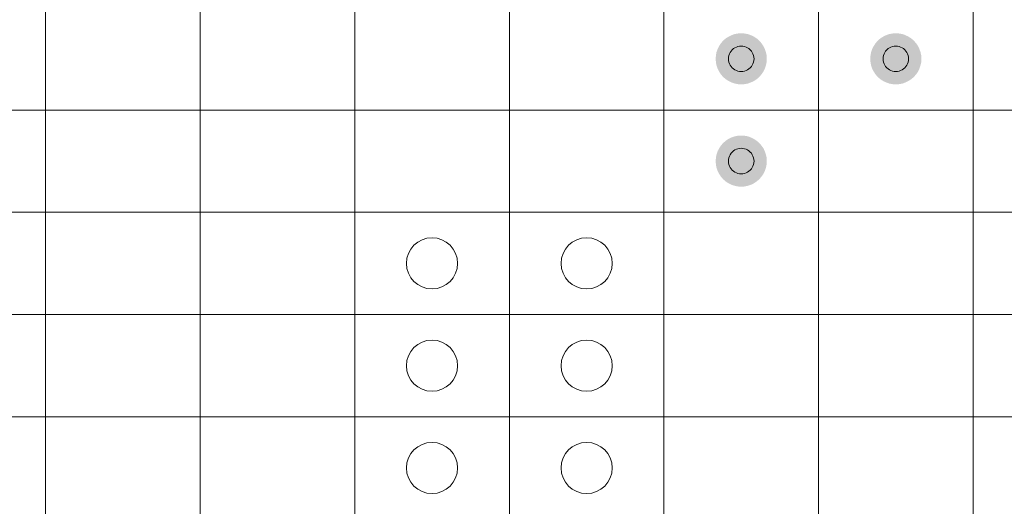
# Model space of a CAD drawing. Header units: millimetres. Extents: x 0 to 138, y 0 to 47.
# Tile 150 of 167: x 100.16 to 104.98, y 17.5 to 19.88. Entities that reach past the tile are written whole.
import ezdxf

# ---------------------------------------------------------------- set-up
doc = ezdxf.new("R2010")
doc.units = ezdxf.units.MM
doc.layers.add('PDF_Geomertry', color=7, linetype='Continuous')
doc.layers.add('PDF_Solid Fills', color=7, linetype='Continuous')

msp = doc.modelspace()

# ---------------------------------------------------------------- hatches: boundary and pattern name
at = {"layer": 'PDF_Solid Fills', "transparency": 33554559}
for points in [[(103.6906, 19.6905), (103.614, 19.7896), (103.6278, 19.7984)], [(103.6906, 19.6905), (103.6278, 19.7984), (103.6425, 19.8057)], [(103.6906, 19.6905), (103.6425, 19.8057), (103.6582, 19.8112)], [(103.6906, 19.6905), (103.6582, 19.8112), (103.6739, 19.8141)], [(103.6906, 19.6905), (103.6739, 19.8141), (103.6906, 19.8155)], [(103.6906, 19.6905), (103.6906, 19.8155), (103.7068, 19.8141)], [(103.6906, 19.6905), (103.7068, 19.8141), (103.7229, 19.8112)], [(103.6906, 19.6905), (103.7229, 19.8112), (103.7382, 19.8057)], [(103.6906, 19.6905), (103.7382, 19.8057), (103.753, 19.7984)], [(103.6906, 19.6905), (103.753, 19.7984), (103.7667, 19.7896)], [(104.4469, 19.6905), (104.3704, 19.7896), (104.3841, 19.7984)], [(104.4469, 19.6905), (104.3841, 19.7984), (104.3988, 19.8057)], [(104.4469, 19.6905), (104.3988, 19.8057), (104.4145, 19.8112)], [(104.4469, 19.6905), (104.4145, 19.8112), (104.4302, 19.8141)], [(104.4469, 19.6905), (104.4302, 19.8141), (104.4469, 19.8155)], [(104.4469, 19.6905), (104.4469, 19.8155), (104.4632, 19.8141)], [(104.4469, 19.6905), (104.4632, 19.8141), (104.4793, 19.8112)], [(104.4469, 19.6905), (104.4793, 19.8112), (104.4946, 19.8057)], [(104.4469, 19.6905), (104.4946, 19.8057), (104.5093, 19.7984)], [(104.4469, 19.6905), (104.5093, 19.7984), (104.523, 19.7896)], [(103.6906, 19.6905), (103.5748, 19.738), (103.5823, 19.7527)], [(103.6906, 19.6905), (103.5823, 19.7527), (103.5911, 19.7664)], [(103.6906, 19.6905), (103.5911, 19.7664), (103.6019, 19.7788)], [(103.6906, 19.6905), (103.6019, 19.7788), (103.614, 19.7896)], [(103.6906, 19.6905), (103.7667, 19.7896), (103.7788, 19.7788)], [(103.6906, 19.6905), (103.7788, 19.7788), (103.7896, 19.7664)], [(103.6906, 19.6905), (103.7896, 19.7664), (103.7991, 19.7527)], [(103.6906, 19.6905), (103.7991, 19.7527), (103.8059, 19.738)], [(104.4469, 19.6905), (104.3311, 19.738), (104.3386, 19.7527)], [(104.4469, 19.6905), (104.3386, 19.7527), (104.3474, 19.7664)], [(104.4469, 19.6905), (104.3474, 19.7664), (104.3582, 19.7788)], [(104.4469, 19.6905), (104.3582, 19.7788), (104.3704, 19.7896)], [(104.4469, 19.6905), (104.523, 19.7896), (104.5352, 19.7788)], [(104.4469, 19.6905), (104.5352, 19.7788), (104.546, 19.7664)], [(104.4469, 19.6905), (104.546, 19.7664), (104.5554, 19.7527)], [(104.4469, 19.6905), (104.5554, 19.7527), (104.5623, 19.738)], [(103.6906, 19.6905), (103.5656, 19.6905), (103.5666, 19.7066)], [(103.6906, 19.6905), (103.5666, 19.7066), (103.5695, 19.7229)], [(103.6906, 19.6905), (103.5695, 19.7229), (103.5748, 19.738)], [(103.6906, 19.6905), (103.8059, 19.738), (103.8112, 19.7229)], [(103.6906, 19.6905), (103.8112, 19.7229), (103.8148, 19.7066)], [(103.6906, 19.6905), (103.8148, 19.7066), (103.8157, 19.6905)], [(104.4469, 19.6905), (104.3219, 19.6905), (104.3229, 19.7066)], [(104.4469, 19.6905), (104.3229, 19.7066), (104.3258, 19.7229)], [(104.4469, 19.6905), (104.3258, 19.7229), (104.3311, 19.738)], [(104.4469, 19.6905), (104.5623, 19.738), (104.5675, 19.7229)], [(104.4469, 19.6905), (104.5675, 19.7229), (104.5711, 19.7066)], [(104.4469, 19.6905), (104.5711, 19.7066), (104.5721, 19.6905)], [(103.6906, 19.6905), (103.5666, 19.6738), (103.5656, 19.6905)], [(103.6906, 19.6905), (103.5695, 19.6581), (103.5666, 19.6738)], [(103.6906, 19.6905), (103.5748, 19.6425), (103.5695, 19.6581)], [(103.6906, 19.6905), (103.5823, 19.6277), (103.5748, 19.6425)], [(103.6906, 19.6905), (103.5911, 19.614), (103.5823, 19.6277)], [(103.6906, 19.6905), (103.6019, 19.6016), (103.5911, 19.614)], [(103.6906, 19.6905), (103.614, 19.5909), (103.6019, 19.6016)], [(103.6906, 19.6905), (103.6278, 19.582), (103.614, 19.5909)], [(103.6906, 19.6905), (103.6425, 19.5748), (103.6278, 19.582)], [(103.6906, 19.6905), (103.6582, 19.5693), (103.6425, 19.5748)], [(103.6906, 19.6905), (103.6739, 19.5663), (103.6582, 19.5693)], [(103.6906, 19.6905), (103.6906, 19.565), (103.6739, 19.5663)], [(103.6906, 19.6905), (103.7068, 19.5663), (103.6906, 19.565)], [(103.6906, 19.6905), (103.7229, 19.5693), (103.7068, 19.5663)], [(103.6906, 19.6905), (103.7382, 19.5748), (103.7229, 19.5693)], [(103.6906, 19.6905), (103.753, 19.582), (103.7382, 19.5748)], [(103.6906, 19.6905), (103.7667, 19.5909), (103.753, 19.582)], [(103.6906, 19.6905), (103.7788, 19.6016), (103.7667, 19.5909)], [(103.6906, 19.6905), (103.7896, 19.614), (103.7788, 19.6016)], [(103.6906, 19.6905), (103.7991, 19.6277), (103.7896, 19.614)], [(103.6906, 19.6905), (103.8059, 19.6425), (103.7991, 19.6277)], [(103.6906, 19.6905), (103.8112, 19.6581), (103.8059, 19.6425)], [(103.6906, 19.6905), (103.8148, 19.6738), (103.8112, 19.6581)], [(103.6906, 19.6905), (103.8157, 19.6905), (103.8148, 19.6738)], [(104.4469, 19.6905), (104.3229, 19.6738), (104.3219, 19.6905)], [(104.4469, 19.6905), (104.3258, 19.6581), (104.3229, 19.6738)], [(104.4469, 19.6905), (104.3311, 19.6425), (104.3258, 19.6581)], [(104.4469, 19.6905), (104.3386, 19.6277), (104.3311, 19.6425)], [(104.4469, 19.6905), (104.3474, 19.614), (104.3386, 19.6277)], [(104.4469, 19.6905), (104.3582, 19.6016), (104.3474, 19.614)], [(104.4469, 19.6905), (104.3704, 19.5909), (104.3582, 19.6016)], [(104.4469, 19.6905), (104.3841, 19.582), (104.3704, 19.5909)], [(104.4469, 19.6905), (104.3988, 19.5748), (104.3841, 19.582)], [(104.4469, 19.6905), (104.4145, 19.5693), (104.3988, 19.5748)], [(104.4469, 19.6905), (104.4302, 19.5663), (104.4145, 19.5693)], [(104.4469, 19.6905), (104.4469, 19.565), (104.4302, 19.5663)], [(104.4469, 19.6905), (104.4632, 19.5663), (104.4469, 19.565)], [(104.4469, 19.6905), (104.4793, 19.5693), (104.4632, 19.5663)], [(104.4469, 19.6905), (104.4946, 19.5748), (104.4793, 19.5693)], [(104.4469, 19.6905), (104.5093, 19.582), (104.4946, 19.5748)], [(104.4469, 19.6905), (104.523, 19.5909), (104.5093, 19.582)], [(104.4469, 19.6905), (104.5352, 19.6016), (104.523, 19.5909)], [(104.4469, 19.6905), (104.546, 19.614), (104.5352, 19.6016)], [(104.4469, 19.6905), (104.5554, 19.6277), (104.546, 19.614)], [(104.4469, 19.6905), (104.5623, 19.6425), (104.5554, 19.6277)], [(104.4469, 19.6905), (104.5675, 19.6581), (104.5623, 19.6425)], [(104.4469, 19.6905), (104.5711, 19.6738), (104.5675, 19.6581)], [(104.4469, 19.6905), (104.5721, 19.6905), (104.5711, 19.6738)], [(103.6906, 19.1896), (103.5911, 19.2658), (103.6019, 19.2779)], [(103.6906, 19.1896), (103.6019, 19.2779), (103.614, 19.2887)], [(103.6906, 19.1896), (103.614, 19.2887), (103.6278, 19.2981)], [(103.6906, 19.1896), (103.6278, 19.2981), (103.6425, 19.3054)], [(103.6906, 19.1896), (103.6425, 19.3054), (103.6582, 19.3109)], [(103.6906, 19.1896), (103.6582, 19.3109), (103.6739, 19.3138)], [(103.6906, 19.1896), (103.6739, 19.3138), (103.6906, 19.3148)], [(103.6906, 19.1896), (103.6906, 19.3148), (103.7068, 19.3138)], [(103.6906, 19.1896), (103.7068, 19.3138), (103.7229, 19.3109)], [(103.6906, 19.1896), (103.7229, 19.3109), (103.7382, 19.3054)], [(103.6906, 19.1896), (103.7382, 19.3054), (103.753, 19.2981)], [(103.6906, 19.1896), (103.753, 19.2981), (103.7667, 19.2887)], [(103.6906, 19.1896), (103.7667, 19.2887), (103.7788, 19.2779)], [(103.6906, 19.1896), (103.7788, 19.2779), (103.7896, 19.2658)], [(103.6906, 19.1896), (103.5666, 19.2059), (103.5695, 19.222)], [(103.6906, 19.1896), (103.5695, 19.222), (103.5748, 19.2377)], [(103.6906, 19.1896), (103.5748, 19.2377), (103.5823, 19.2524)], [(103.6906, 19.1896), (103.5823, 19.2524), (103.5911, 19.2658)], [(103.6906, 19.1896), (103.7896, 19.2658), (103.7991, 19.2524)], [(103.6906, 19.1896), (103.7991, 19.2524), (103.8059, 19.2377)], [(103.6906, 19.1896), (103.8059, 19.2377), (103.8112, 19.222)], [(103.6906, 19.1896), (103.8112, 19.222), (103.8148, 19.2059)], [(103.6906, 19.1896), (103.5656, 19.1896), (103.5666, 19.2059)], [(103.6906, 19.1896), (103.5666, 19.1735), (103.5656, 19.1896)], [(103.6906, 19.1896), (103.5695, 19.1573), (103.5666, 19.1735)], [(103.6906, 19.1896), (103.5748, 19.1416), (103.5695, 19.1573)], [(103.6906, 19.1896), (103.5823, 19.1274), (103.5748, 19.1416)], [(103.6906, 19.1896), (103.5911, 19.1137), (103.5823, 19.1274)], [(103.6906, 19.1896), (103.6019, 19.1013), (103.5911, 19.1137)], [(103.6906, 19.1896), (103.614, 19.0906), (103.6019, 19.1013)], [(103.6906, 19.1896), (103.6278, 19.0813), (103.614, 19.0906)], [(103.6906, 19.1896), (103.6425, 19.0739), (103.6278, 19.0813)], [(103.6906, 19.1896), (103.6582, 19.069), (103.6425, 19.0739)], [(103.6906, 19.1896), (103.6739, 19.0656), (103.6582, 19.069)], [(103.6906, 19.1896), (103.6906, 19.0647), (103.6739, 19.0656)], [(103.6906, 19.1896), (103.8148, 19.2059), (103.8157, 19.1896)], [(103.6906, 19.1896), (103.7068, 19.0656), (103.6906, 19.0647)], [(103.6906, 19.1896), (103.7229, 19.069), (103.7068, 19.0656)], [(103.6906, 19.1896), (103.7382, 19.0739), (103.7229, 19.069)], [(103.6906, 19.1896), (103.753, 19.0813), (103.7382, 19.0739)], [(103.6906, 19.1896), (103.7667, 19.0906), (103.753, 19.0813)], [(103.6906, 19.1896), (103.7788, 19.1013), (103.7667, 19.0906)], [(103.6906, 19.1896), (103.7896, 19.1137), (103.7788, 19.1013)], [(103.6906, 19.1896), (103.7991, 19.1274), (103.7896, 19.1137)], [(103.6906, 19.1896), (103.8059, 19.1416), (103.7991, 19.1274)], [(103.6906, 19.1896), (103.8112, 19.1573), (103.8059, 19.1416)], [(103.6906, 19.1896), (103.8148, 19.1735), (103.8112, 19.1573)], [(103.6906, 19.1896), (103.8157, 19.1896), (103.8148, 19.1735)]]:
    msp.add_hatch(color=256, dxfattribs=at).paths.add_polyline_path(points)

# ---------------------------------------------------------------- linework, layer by layer
at = {"layer": 'PDF_Geomertry', "lineweight": 15}
for points in [[(99.5309, 19.4398), (100.2872, 19.4398), (100.2872, 19.9407), (101.0435, 19.9407), (101.0435, 20.441), (101.7998, 20.441), (101.7998, 20.9416), (102.5562, 20.9416), (102.5562, 21.4419), (103.3125, 21.4419), (103.3125, 21.9428), (104.0688, 21.9428), (104.0688, 22.4431), (104.8252, 22.4431), (104.8252, 22.9434), (105.5815, 22.9434), (105.5815, 23.4441)], [(99.5309, 18.9395), (100.2872, 18.9395), (100.2872, 19.4398), (101.0435, 19.4398), (101.0435, 19.9407), (101.7998, 19.9407), (101.7998, 20.441), (102.5562, 20.441), (102.5562, 20.9416), (103.3125, 20.9416), (103.3125, 21.4419), (104.0688, 21.4419), (104.0688, 21.9428), (104.8252, 21.9428), (104.8252, 22.4431), (105.5815, 22.4431), (105.5815, 22.9434), (106.3378, 22.9434), (106.3378, 23.4441)], [(99.5309, 18.4388), (100.2872, 18.4388), (100.2872, 18.9395), (101.0435, 18.9395), (101.0435, 19.4398), (101.7998, 19.4398), (101.7998, 19.9407), (102.5562, 19.9407), (102.5562, 20.441), (103.3125, 20.441), (103.3125, 20.9416), (104.0688, 20.9416), (104.0688, 21.4419), (104.8252, 21.4419), (104.8252, 21.9428), (105.5815, 21.9428), (105.5815, 22.4431), (106.3378, 22.4431), (106.3378, 22.9434), (107.0941, 22.9434), (107.0941, 23.4441)], [(99.5309, 17.9385), (100.2872, 17.9385), (100.2872, 18.4388), (101.0435, 18.4388), (101.0435, 18.9395), (101.7998, 18.9395), (101.7998, 19.4398), (102.5562, 19.4398), (102.5562, 19.9407), (103.3125, 19.9407), (103.3125, 20.441), (104.0688, 20.441), (104.0688, 20.9416), (104.8252, 20.9416), (104.8252, 21.4419), (105.5815, 21.4419), (105.5815, 21.9428), (106.3378, 21.9428), (106.3378, 22.4431), (107.0941, 22.4431), (107.0941, 22.9434), (107.8505, 22.9434), (107.8505, 23.4441)], [(100.2872, 17.4382), (100.2872, 17.9385), (101.0435, 17.9385), (101.0435, 18.4388), (101.7998, 18.4388), (101.7998, 18.9395), (102.5562, 18.9395), (102.5562, 19.4398), (103.3125, 19.4398), (103.3125, 19.9407), (104.0688, 19.9407), (104.0688, 20.441), (104.8252, 20.441), (104.8252, 20.9416), (105.5815, 20.9416), (105.5815, 21.4419), (106.3378, 21.4419), (106.3378, 21.9428), (107.0941, 21.9428), (107.0941, 22.4431), (107.8505, 22.4431), (107.8505, 22.9434), (108.6068, 22.9434), (108.6068, 23.4441)], [(101.0435, 17.4382), (101.0435, 17.9385), (101.7998, 17.9385), (101.7998, 18.4388), (102.5562, 18.4388), (102.5562, 18.9395), (103.3125, 18.9395), (103.3125, 19.4398), (104.0688, 19.4398), (104.0688, 19.9407), (104.8252, 19.9407), (104.8252, 20.441), (105.5815, 20.441), (105.5815, 20.9416), (106.3378, 20.9416), (106.3378, 21.4419), (107.0941, 21.4419), (107.0941, 21.9428), (107.8505, 21.9428), (107.8505, 22.4431), (108.6068, 22.4431), (108.6068, 22.9434), (109.3631, 22.9434), (109.3631, 23.4441)], [(101.7998, 17.4382), (101.7998, 17.9385), (102.5562, 17.9385), (102.5562, 18.4388), (103.3125, 18.4388), (103.3125, 18.9395), (104.0688, 18.9395), (104.0688, 19.4398), (104.8252, 19.4398), (104.8252, 19.9407), (105.5815, 19.9407), (105.5815, 20.441), (106.3378, 20.441), (106.3378, 20.9416), (107.0941, 20.9416), (107.0941, 21.4419), (107.8505, 21.4419), (107.8505, 21.9428), (108.6068, 21.9428), (108.6068, 22.4431), (109.3631, 22.4431), (109.3631, 22.9434), (110.1194, 22.9434), (110.1194, 23.4441)], [(102.5562, 17.4382), (102.5562, 17.9385), (103.3125, 17.9385), (103.3125, 18.4388), (104.0688, 18.4388), (104.0688, 18.9395), (104.8252, 18.9395), (104.8252, 19.4398), (105.5815, 19.4398), (105.5815, 19.9407), (106.3378, 19.9407), (106.3378, 20.441), (107.0941, 20.441), (107.0941, 20.9416), (107.8505, 20.9416), (107.8505, 21.4419), (108.6068, 21.4419), (108.6068, 21.9428), (109.3631, 21.9428), (109.3631, 22.4431), (110.1194, 22.4431), (110.1194, 22.9434), (111.3427, 22.9434)], [(103.3125, 17.4382), (103.3125, 17.9385), (104.0688, 17.9385), (104.0688, 18.4388), (104.8252, 18.4388), (104.8252, 18.9395), (105.5815, 18.9395), (105.5815, 19.4398), (106.3378, 19.4398), (106.3378, 19.9407), (107.0941, 19.9407), (107.0941, 20.441), (107.8505, 20.441), (107.8505, 20.9416), (108.6068, 20.9416), (108.6068, 21.4419), (109.3631, 21.4419), (109.3631, 21.9428), (110.1194, 21.9428), (110.1194, 22.4431), (111.3427, 22.4431)], [(104.0688, 17.4382), (104.0688, 17.9385), (104.8252, 17.9385), (104.8252, 18.4388), (105.5815, 18.4388), (105.5815, 18.9395), (106.3378, 18.9395), (106.3378, 19.4398), (107.0941, 19.4398), (107.0941, 19.9407), (107.8505, 19.9407), (107.8505, 20.441), (108.6068, 20.441), (108.6068, 20.9416), (109.3631, 20.9416), (109.3631, 21.4419), (110.1194, 21.4419), (110.1194, 21.9428), (111.3427, 21.9428)], [(104.8252, 17.4382), (104.8252, 17.9385), (105.5815, 17.9385), (105.5815, 18.4388), (106.3378, 18.4388), (106.3378, 18.9395), (107.0941, 18.9395), (107.0941, 19.4398), (107.8505, 19.4398), (107.8505, 19.9407), (108.6068, 19.9407), (108.6068, 20.441), (109.3631, 20.441), (109.3631, 20.9416), (110.1194, 20.9416), (110.1194, 21.4419), (111.3427, 21.4419)]]:
    msp.add_lwpolyline(points, dxfattribs=at)
at = {"layer": 'PDF_Geomertry', "lineweight": 0}
for points in [[(103.6278, 19.6905), (103.6284, 19.6821), (103.6297, 19.6742), (103.6327, 19.6664), (103.6362, 19.6591), (103.6405, 19.6523), (103.646, 19.6458), (103.6523, 19.6405), (103.6592, 19.636), (103.6666, 19.6326), (103.6745, 19.6297), (103.6823, 19.6281), (103.6906, 19.6277), (103.6984, 19.6281), (103.7068, 19.6297), (103.7141, 19.6326), (103.7216, 19.636), (103.7284, 19.6405), (103.7347, 19.6458), (103.7402, 19.6523), (103.7445, 19.6591), (103.748, 19.6664), (103.751, 19.6742), (103.7524, 19.6821), (103.753, 19.6905), (103.7524, 19.6984), (103.751, 19.7066), (103.748, 19.7141), (103.7445, 19.7213), (103.7402, 19.7282), (103.7347, 19.7347), (103.7284, 19.74), (103.7216, 19.7445), (103.7141, 19.7478), (103.7068, 19.7508), (103.6984, 19.7523), (103.6906, 19.7527), (103.6823, 19.7523), (103.6745, 19.7508), (103.6666, 19.7478), (103.6592, 19.7445), (103.6523, 19.74), (103.646, 19.7347), (103.6405, 19.7282), (103.6362, 19.7213), (103.6327, 19.7141), (103.6297, 19.7066), (103.6284, 19.6984), (103.6278, 19.6905)], [(104.3841, 19.6905), (104.3847, 19.6821), (104.3861, 19.6742), (104.389, 19.6664), (104.3925, 19.6591), (104.3969, 19.6523), (104.4024, 19.6458), (104.4086, 19.6405), (104.4155, 19.636), (104.423, 19.6326), (104.4308, 19.6297), (104.4387, 19.6281), (104.4469, 19.6277), (104.4547, 19.6281), (104.4632, 19.6297), (104.4704, 19.6326), (104.4779, 19.636), (104.4848, 19.6405), (104.491, 19.6458), (104.4965, 19.6523), (104.5008, 19.6591), (104.5044, 19.6664), (104.5073, 19.6742), (104.5087, 19.6821), (104.5093, 19.6905), (104.5087, 19.6984), (104.5073, 19.7066), (104.5044, 19.7141), (104.5008, 19.7213), (104.4965, 19.7282), (104.491, 19.7347), (104.4848, 19.74), (104.4779, 19.7445), (104.4704, 19.7478), (104.4632, 19.7508), (104.4547, 19.7523), (104.4469, 19.7527), (104.4387, 19.7523), (104.4308, 19.7508), (104.423, 19.7478), (104.4155, 19.7445), (104.4086, 19.74), (104.4024, 19.7347), (104.3969, 19.7282), (104.3925, 19.7213), (104.389, 19.7141), (104.3861, 19.7066), (104.3847, 19.6984), (104.3841, 19.6905)], [(103.6278, 19.1896), (103.6284, 19.1814), (103.6297, 19.1735), (103.6327, 19.1657), (103.6362, 19.1582), (103.6405, 19.1514), (103.646, 19.1455), (103.6523, 19.1402), (103.6592, 19.1357), (103.6666, 19.1318), (103.6745, 19.1294), (103.6823, 19.1278), (103.6906, 19.1274), (103.6984, 19.1278), (103.7068, 19.1294), (103.7141, 19.1318), (103.7216, 19.1357), (103.7284, 19.1402), (103.7347, 19.1455), (103.7402, 19.1514), (103.7445, 19.1582), (103.748, 19.1657), (103.751, 19.1735), (103.7524, 19.1814), (103.753, 19.1896), (103.7524, 19.1981), (103.751, 19.2059), (103.748, 19.2138), (103.7445, 19.221), (103.7402, 19.2279), (103.7347, 19.2338), (103.7284, 19.2393), (103.7216, 19.2442), (103.7141, 19.2475), (103.7068, 19.2501), (103.6984, 19.252), (103.6906, 19.2524), (103.6823, 19.252), (103.6745, 19.2501), (103.6666, 19.2475), (103.6592, 19.2442), (103.6523, 19.2393), (103.646, 19.2338), (103.6405, 19.2279), (103.6362, 19.221), (103.6327, 19.2138), (103.6297, 19.2059), (103.6284, 19.1981), (103.6278, 19.1896)]]:
    msp.add_lwpolyline(points, close=True, dxfattribs=at)
at = {"layer": 'PDF_Geomertry', "lineweight": 15}
for centre in [(102.1778, 18.6894), (102.9342, 18.6894), (102.1778, 18.1886), (102.9342, 18.1886), (102.1778, 17.6883), (102.9342, 17.6883)]:
    msp.add_circle(centre, 0.1252, dxfattribs=at)

doc.saveas('drawing.dxf')
